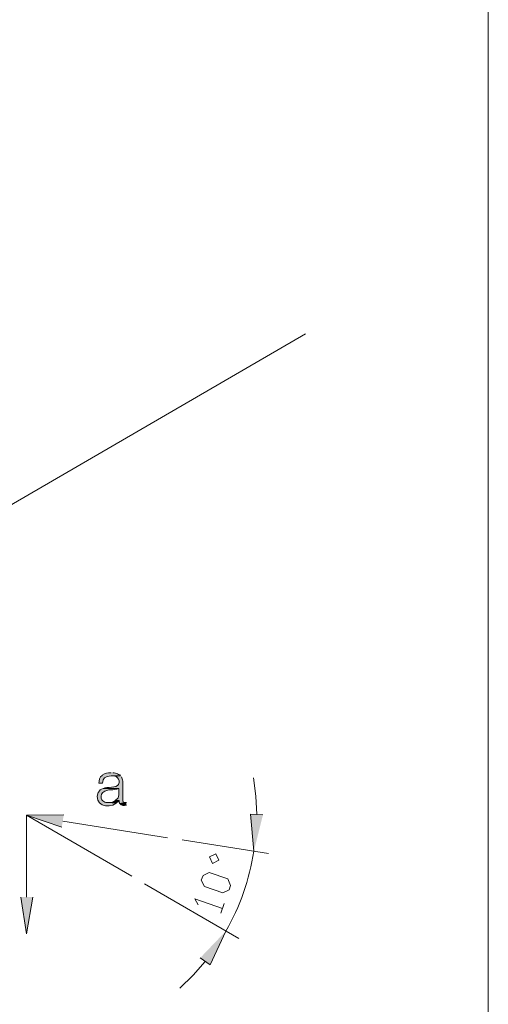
# Model space of a CAD drawing. Header units: inches. Extents: x 1352 to 2050, y -1711 to -1289.
# Tile 84 of 256: x 1871 to 1902, y -1677 to -1613. Entities that reach past the tile are written whole.
import ezdxf

# ---------------------------------------------------------------- set-up
doc = ezdxf.new("R2010")
doc.units = ezdxf.units.IN
doc.header["$MEASUREMENT"] = 0
doc.layers.add('图层 1', color=7, linetype='Continuous')

# ---------------------------------------------------------------- blocks, each defined once
blk = doc.blocks.new('block 10')
at = {"layer": '图层 1', "true_color": 0x221814}
h = blk.add_hatch(color=250, dxfattribs=at)
edge = h.paths.add_edge_path()
edge.add_spline(control_points=[(1877.394, -1661.746), (1877.095, -1661.769), (1877.062, -1661.762), (1876.805, -1661.915), (1876.805, -1661.915), (1876.805, -1661.937), (1876.805, -1661.937), (1876.659, -1662.009), (1876.59, -1662.273), (1876.595, -1662.424), (1876.595, -1662.424), (1876.827, -1662.424), (1876.827, -1662.424), (1876.843, -1661.779), (1877.605, -1662.001), (1878.004, -1661.958), (1878.004, -1661.958), (1877.961, -1661.894), (1877.961, -1661.894), (1877.961, -1661.894), (1877.877, -1661.852), (1877.877, -1661.852), (1877.877, -1661.852), (1877.814, -1661.81), (1877.814, -1661.81), (1877.814, -1661.81), (1877.731, -1661.788), (1877.731, -1661.788), (1877.731, -1661.788), (1877.667, -1661.767), (1877.667, -1661.767), (1877.667, -1661.767), (1877.583, -1661.746), (1877.583, -1661.746), (1877.583, -1661.746), (1877.499, -1661.746), (1877.499, -1661.746)], knot_values=[0, 0, 0, 0, 0.352778, 0.352778, 0.352778, 0.705556, 0.705556, 0.705556, 1.058333, 1.058333, 1.058333, 1.411111, 1.411111, 1.411111, 1.763889, 1.763889, 1.763889, 2.116667, 2.116667, 2.116667, 2.469444, 2.469444, 2.469444, 2.822222, 2.822222, 2.822222, 3.175, 3.175, 3.175, 3.527778, 3.527778, 3.527778, 3.880556, 3.880556, 3.880556, 4.233333, 4.233333, 4.233333, 4.233333], degree=3, periodic=0)
edge.add_line((1877.499, -1661.746), (1877.394, -1661.746))
h = blk.add_hatch(color=250, dxfattribs=at)
edge = h.paths.add_edge_path()
edge.add_spline(control_points=[(1878.004, -1661.958), (1878.004, -1661.958), (1877.394, -1661.958), (1877.394, -1661.958), (1877.738, -1661.912), (1878.009, -1662.173), (1877.878, -1662.508), (1877.767, -1662.755), (1877.099, -1662.646), (1876.868, -1662.783), (1876.868, -1662.783), (1877.899, -1662.783), (1877.899, -1662.783), (1877.888, -1663.027), (1877.965, -1663.372), (1877.709, -1663.524), (1877.709, -1663.524), (1877.709, -1663.545), (1877.709, -1663.545), (1877.709, -1663.545), (1877.919, -1663.566), (1877.919, -1663.566), (1877.919, -1663.566), (1877.919, -1663.693), (1877.919, -1663.693), (1877.919, -1663.693), (1877.962, -1663.757), (1877.962, -1663.757), (1877.962, -1663.757), (1878.298, -1663.693), (1878.298, -1663.693), (1878.298, -1663.693), (1878.235, -1663.693), (1878.235, -1663.693), (1878.235, -1663.693), (1878.172, -1663.651), (1878.172, -1663.651), (1878.172, -1663.651), (1878.151, -1663.588), (1878.151, -1663.588), (1878.151, -1663.588), (1878.151, -1662.296), (1878.151, -1662.296), (1878.151, -1662.296), (1878.13, -1662.212), (1878.13, -1662.212), (1878.13, -1662.212), (1878.068, -1662.022), (1878.068, -1662.022)], knot_values=[0, 0, 0, 0, 0.352778, 0.352778, 0.352778, 0.705556, 0.705556, 0.705556, 1.058333, 1.058333, 1.058333, 1.411111, 1.411111, 1.411111, 1.763889, 1.763889, 1.763889, 2.116667, 2.116667, 2.116667, 2.469444, 2.469444, 2.469444, 2.822222, 2.822222, 2.822222, 3.175, 3.175, 3.175, 3.527778, 3.527778, 3.527778, 3.880556, 3.880556, 3.880556, 4.233333, 4.233333, 4.233333, 4.586111, 4.586111, 4.586111, 4.938889, 4.938889, 4.938889, 5.291667, 5.291667, 5.291667, 5.644444, 5.644444, 5.644444, 5.644444], degree=3, periodic=0)
edge.add_line((1878.068, -1662.022), (1878.004, -1661.958))
h = blk.add_hatch(color=250, dxfattribs=at)
edge = h.paths.add_edge_path()
edge.add_spline(control_points=[(1876.869, -1662.783), (1876.68, -1662.852), (1876.67, -1662.86), (1876.575, -1663.016), (1876.575, -1663.016), (1876.553, -1663.016), (1876.553, -1663.016), (1876.233, -1663.85), (1877.156, -1664.134), (1877.73, -1663.736), (1877.73, -1663.736), (1877.184, -1663.693), (1877.184, -1663.693), (1877.184, -1663.693), (1877.058, -1663.693), (1877.058, -1663.693), (1877.058, -1663.693), (1876.974, -1663.672), (1876.974, -1663.672), (1876.974, -1663.672), (1876.847, -1663.588), (1876.847, -1663.588), (1876.847, -1663.588), (1876.785, -1663.524), (1876.785, -1663.524), (1876.706, -1663.368), (1876.708, -1663.158), (1876.847, -1663.037), (1877.234, -1662.752), (1877.503, -1662.929), (1877.899, -1662.783)], knot_values=[0, 0, 0, 0, 0.352778, 0.352778, 0.352778, 0.705556, 0.705556, 0.705556, 1.058333, 1.058333, 1.058333, 1.411111, 1.411111, 1.411111, 1.763889, 1.763889, 1.763889, 2.116667, 2.116667, 2.116667, 2.469444, 2.469444, 2.469444, 2.822222, 2.822222, 2.822222, 3.175, 3.175, 3.175, 3.527778, 3.527778, 3.527778, 3.527778], degree=3, periodic=0)
edge.add_line((1877.899, -1662.783), (1876.869, -1662.783))
h = blk.add_hatch(color=250, dxfattribs=at)
edge = h.paths.add_edge_path()
edge.add_spline(control_points=[(1877.709, -1663.545), (1877.518, -1663.66), (1877.414, -1663.708), (1877.184, -1663.693), (1877.184, -1663.693), (1877.731, -1663.736), (1877.731, -1663.736), (1877.731, -1663.736), (1877.793, -1663.672), (1877.793, -1663.672), (1877.793, -1663.672), (1877.857, -1663.63), (1877.857, -1663.63), (1877.857, -1663.63), (1877.92, -1663.566), (1877.92, -1663.566)], knot_values=[0, 0, 0, 0, 0.352778, 0.352778, 0.352778, 0.705556, 0.705556, 0.705556, 1.058333, 1.058333, 1.058333, 1.411111, 1.411111, 1.411111, 1.763889, 1.763889, 1.763889, 1.763889], degree=3, periodic=0)
edge.add_line((1877.92, -1663.566), (1877.709, -1663.545))
h = blk.add_hatch(color=250, dxfattribs=at)
edge = h.paths.add_edge_path()
edge.add_spline(control_points=[(1878.383, -1663.693), (1878.383, -1663.693), (1878.298, -1663.693), (1878.298, -1663.693), (1878.298, -1663.693), (1877.962, -1663.757), (1877.962, -1663.757), (1878.037, -1663.909), (1878.243, -1663.905), (1878.383, -1663.863)], knot_values=[0, 0, 0, 0, 0.352778, 0.352778, 0.352778, 0.705556, 0.705556, 0.705556, 1.058333, 1.058333, 1.058333, 1.058333], degree=3, periodic=0)
edge.add_line((1878.383, -1663.863), (1878.383, -1663.693))
for points in [[(1874.178, -1665.302), (1871.886, -1664.519), (1874.304, -1664.498)], [(1887.274, -1664.498), (1886.475, -1664.456), (1886.686, -1666.869)], [(1872.286, -1669.853), (1871.886, -1672.245), (1871.508, -1669.853)], [(1883.196, -1673.811), (1883.848, -1674.276), (1884.857, -1672.075)]]:
    blk.add_hatch(color=250, dxfattribs=at).paths.add_polyline_path(points)
at = {"layer": '图层 1', "color": 250, "lineweight": 18, "true_color": 0x221814}
for points in [[(1824.147, -1671.462), (1890.049, -1633.15)], [(1886.875, -1664.477), (1886.812, -1663.27), (1886.665, -1662.085)], [(1878.74, -1668.498), (1871.886, -1664.519), (1871.886, -1667.122)], [(1871.886, -1669.853), (1871.886, -1664.519)], [(1874.241, -1664.9), (1881.073, -1665.98)], [(1882.019, -1666.127), (1887.632, -1667.017)], [(1883.995, -1667.652), (1883.806, -1667.228), (1884.205, -1667.038), (1884.394, -1667.44), (1883.995, -1667.652)], [(1885.067, -1669.387), (1884.668, -1669.577), (1883.469, -1669.155), (1883.259, -1668.752), (1883.385, -1668.435), (1883.784, -1668.244), (1884.983, -1668.667), (1885.173, -1669.091), (1885.067, -1669.387)], [(1879.559, -1668.985), (1885.698, -1672.541)], [(1883.049, -1670.361), (1882.839, -1669.958), (1884.646, -1670.594)], [(1884.541, -1670.89), (1884.752, -1670.276)], [(1881.872, -1675.78), (1882.733, -1674.933), (1883.511, -1674.044)]]:
    blk.add_lwpolyline(points, dxfattribs=at)
at = {"layer": '图层 1', "lineweight": 0}
for points in [[(1874.178, -1665.302), (1871.886, -1664.519), (1874.304, -1664.498)], [(1887.274, -1664.498), (1886.475, -1664.456), (1886.686, -1666.869)], [(1872.286, -1669.853), (1871.886, -1672.245), (1871.508, -1669.853)], [(1883.196, -1673.811), (1883.848, -1674.276), (1884.857, -1672.075)]]:
    blk.add_lwpolyline(points, dxfattribs=at)
for points, knots in [([(1877.394, -1661.746), (1877.095, -1661.769), (1877.062, -1661.762), (1876.805, -1661.915), (1876.805, -1661.915), (1876.805, -1661.937), (1876.805, -1661.937), (1876.659, -1662.009), (1876.59, -1662.273), (1876.595, -1662.424), (1876.595, -1662.424), (1876.827, -1662.424), (1876.827, -1662.424), (1876.843, -1661.779), (1877.605, -1662.001), (1878.004, -1661.958), (1878.004, -1661.958), (1877.961, -1661.894), (1877.961, -1661.894), (1877.961, -1661.894), (1877.877, -1661.852), (1877.877, -1661.852), (1877.877, -1661.852), (1877.814, -1661.81), (1877.814, -1661.81), (1877.814, -1661.81), (1877.731, -1661.788), (1877.731, -1661.788), (1877.731, -1661.788), (1877.667, -1661.767), (1877.667, -1661.767), (1877.667, -1661.767), (1877.583, -1661.746), (1877.583, -1661.746), (1877.583, -1661.746), (1877.499, -1661.746), (1877.499, -1661.746)], [0, 0, 0, 0, 1, 1, 1, 2, 2, 2, 3, 3, 3, 4, 4, 4, 5, 5, 5, 6, 6, 6, 7, 7, 7, 8, 8, 8, 9, 9, 9, 10, 10, 10, 11, 11, 11, 12, 12, 12, 12]), ([(1878.004, -1661.958), (1878.004, -1661.958), (1877.394, -1661.958), (1877.394, -1661.958), (1877.738, -1661.912), (1878.009, -1662.173), (1877.878, -1662.508), (1877.767, -1662.755), (1877.099, -1662.646), (1876.868, -1662.783), (1876.868, -1662.783), (1877.899, -1662.783), (1877.899, -1662.783), (1877.888, -1663.027), (1877.965, -1663.372), (1877.709, -1663.524), (1877.709, -1663.524), (1877.709, -1663.545), (1877.709, -1663.545), (1877.709, -1663.545), (1877.919, -1663.566), (1877.919, -1663.566), (1877.919, -1663.566), (1877.919, -1663.693), (1877.919, -1663.693), (1877.919, -1663.693), (1877.962, -1663.757), (1877.962, -1663.757), (1877.962, -1663.757), (1878.298, -1663.693), (1878.298, -1663.693), (1878.298, -1663.693), (1878.235, -1663.693), (1878.235, -1663.693), (1878.235, -1663.693), (1878.172, -1663.651), (1878.172, -1663.651), (1878.172, -1663.651), (1878.151, -1663.588), (1878.151, -1663.588), (1878.151, -1663.588), (1878.151, -1662.296), (1878.151, -1662.296), (1878.151, -1662.296), (1878.13, -1662.212), (1878.13, -1662.212), (1878.13, -1662.212), (1878.068, -1662.022), (1878.068, -1662.022)], [0, 0, 0, 0, 1, 1, 1, 2, 2, 2, 3, 3, 3, 4, 4, 4, 5, 5, 5, 6, 6, 6, 7, 7, 7, 8, 8, 8, 9, 9, 9, 10, 10, 10, 11, 11, 11, 12, 12, 12, 13, 13, 13, 14, 14, 14, 15, 15, 15, 16, 16, 16, 16]), ([(1876.869, -1662.783), (1876.68, -1662.852), (1876.67, -1662.86), (1876.575, -1663.016), (1876.575, -1663.016), (1876.553, -1663.016), (1876.553, -1663.016), (1876.233, -1663.85), (1877.156, -1664.134), (1877.73, -1663.736), (1877.73, -1663.736), (1877.184, -1663.693), (1877.184, -1663.693), (1877.184, -1663.693), (1877.058, -1663.693), (1877.058, -1663.693), (1877.058, -1663.693), (1876.974, -1663.672), (1876.974, -1663.672), (1876.974, -1663.672), (1876.847, -1663.588), (1876.847, -1663.588), (1876.847, -1663.588), (1876.785, -1663.524), (1876.785, -1663.524), (1876.706, -1663.368), (1876.708, -1663.158), (1876.847, -1663.037), (1877.234, -1662.752), (1877.503, -1662.929), (1877.899, -1662.783)], [0, 0, 0, 0, 1, 1, 1, 2, 2, 2, 3, 3, 3, 4, 4, 4, 5, 5, 5, 6, 6, 6, 7, 7, 7, 8, 8, 8, 9, 9, 9, 10, 10, 10, 10]), ([(1877.709, -1663.545), (1877.518, -1663.66), (1877.414, -1663.708), (1877.184, -1663.693), (1877.184, -1663.693), (1877.731, -1663.736), (1877.731, -1663.736), (1877.731, -1663.736), (1877.793, -1663.672), (1877.793, -1663.672), (1877.793, -1663.672), (1877.857, -1663.63), (1877.857, -1663.63), (1877.857, -1663.63), (1877.92, -1663.566), (1877.92, -1663.566)], [0, 0, 0, 0, 1, 1, 1, 2, 2, 2, 3, 3, 3, 4, 4, 4, 5, 5, 5, 5]), ([(1878.383, -1663.693), (1878.383, -1663.693), (1878.298, -1663.693), (1878.298, -1663.693), (1878.298, -1663.693), (1877.962, -1663.757), (1877.962, -1663.757), (1878.037, -1663.909), (1878.243, -1663.905), (1878.383, -1663.863)], [0, 0, 0, 0, 1, 1, 1, 2, 2, 2, 3, 3, 3, 3])]:
    blk.add_open_spline(points, degree=3, knots=knots, dxfattribs=at)
at = {"layer": '图层 1', "color": 250, "lineweight": 18, "true_color": 0x221814}
blk.add_open_spline([(1884.857, -1672.075), (1885.782, -1670.487), (1886.395, -1668.684), (1886.686, -1666.868)], degree=3, dxfattribs=at)
blk = doc.blocks.new('block 9')
at = {"layer": '图层 1', "color": 250, "lineweight": 18, "true_color": 0x221814}
blk.add_lwpolyline([(1901.947, -1693.454), (1901.947, -1319.206)], dxfattribs=at)
at = {"layer": '图层 1'}
blk.add_blockref('block 10', (0, 0), dxfattribs=at)
blk = doc.blocks.new('block 2')
at = {"layer": '图层 1'}
blk.add_blockref('block 9', (0, 0), dxfattribs=at)

msp = doc.modelspace()

# ---------------------------------------------------------------- block references
at = {"layer": '图层 1'}
msp.add_blockref('block 2', (0, 0), dxfattribs=at)

doc.saveas('drawing.dxf')
